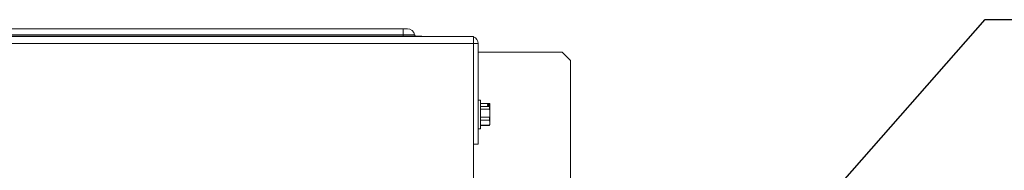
# Paper-space layout '6' of a CAD drawing. Header units: inches. Extents: x 2 to 174, y -5 to 135.
# Tile 19 of 26: x 115.6 to 139.45, y 106.22 to 109.87. Entities that reach past the tile are written whole.
import ezdxf

# ---------------------------------------------------------------- set-up
doc = ezdxf.new("R2010")
doc.units = ezdxf.units.IN
doc.header["$MEASUREMENT"] = 0
doc.layers.add('FORMAT', color=7, linetype='Continuous')
doc.styles.get("Standard").update_dxf_attribs({"font": 'GOTHIC.TTF'})
doc.dimstyles.new('SLDDIMSTYLE14', dxfattribs={"dimtxt": 0, "dimasz": 1.04, "dimexe": 0, "dimexo": 0.0625, "dimgap": 0, "dimtad": 0, "dimtih": 1, "dimtoh": 1, "dimdec": 0, "dimrnd": 1e-09, "dimzin": 0, "dimdsep": 46, "dimtxsty": 'STANDARD', "dimsah": 1, "dimcen": 0.09, "dimadec": 0, "dimazin": 0, "dimtfac": 1.04, "dimtdec": 0, "dimtofl": 0, "dimtmove": 0, "dimatfit": 3, "dimfxl": 1, "dimfrac": 2, "dimtolj": 1, "dimtzin": 0, "dimarcsym": 0})

psp = doc.layouts.new('6')

# ---------------------------------------------------------------- linework, layer by layer
at = {"color": 7, "linetype": 'Continuous', "lineweight": 15, "ltscale": 8}
for p, q in [((85.891, 109.648), (124.891, 109.648)), ((124.891, 109.503), (85.891, 109.503)), ((124.891, 109.503), (124.891, 109.648)), ((124.891, 109.648), (124.993, 109.648)), ((124.891, 109.47), (124.891, 109.503)), ((126.59, 109.291), (84.19, 109.291)), ((84.248, 109.468), (126.532, 109.468)), ((124.891, 109.47), (85.891, 109.47)), ((124.891, 109.47), (124.891, 109.468)), ((125.346, 109.47), (124.891, 109.47)), ((125.346, 109.468), (125.346, 109.47)), ((126.59, 109.468), (126.532, 109.468)), ((126.59, 109.468), (126.59, 109.291)), ((126.59, 109.291), (126.59, 105.349)), ((126.59, 109.291), (126.71, 109.291)), ((126.71, 106.849), (126.71, 109.291)), ((128.74, 109.085), (126.71, 109.085)), ((128.94, 108.885), (128.74, 109.085)), ((128.94, 105.071), (128.94, 108.885)), ((126.766, 107.918), (126.71, 107.918)), ((126.766, 107.222), (126.766, 107.918)), ((126.983, 107.839), (126.766, 107.839)), ((126.983, 107.839), (126.766, 107.839)), ((126.936, 107.813), (126.991, 107.813)), ((126.936, 107.813), (126.936, 107.789)), ((126.992, 107.82), (126.982, 107.841)), ((126.991, 107.813), (126.992, 107.811)), ((126.992, 107.82), (126.992, 107.811)), ((126.992, 107.788), (126.992, 107.811)), ((126.766, 107.764), (126.983, 107.764)), ((126.983, 107.701), (126.766, 107.701)), ((126.936, 107.789), (126.991, 107.789)), ((126.983, 107.701), (126.983, 107.764)), ((126.992, 107.788), (126.991, 107.789)), ((126.992, 107.788), (126.992, 107.603)), ((126.992, 107.603), (126.992, 107.372)), ((126.766, 107.505), (126.983, 107.505)), ((126.983, 107.432), (126.766, 107.432)), ((126.983, 107.432), (126.983, 107.505)), ((126.992, 107.372), (126.983, 107.432)), ((126.992, 107.32), (126.992, 107.372)), ((126.71, 107.222), (126.766, 107.222)), ((126.766, 107.312), (126.983, 107.312)), ((126.766, 107.301), (126.983, 107.301)), ((126.983, 107.301), (126.766, 107.301)), ((126.983, 107.301), (126.992, 107.32)), ((126.983, 107.301), (126.983, 107.312)), ((126.71, 106.849), (126.59, 106.849))]:
    psp.add_line(p, q, dxfattribs=at)
at = {"color": 8, "linetype": 'Continuous', "lineweight": 15, "ltscale": 8}
psp.add_line((125.167, 109.503), (124.891, 109.503), dxfattribs=at)
at = {"color": 7, "linetype": 'Continuous', "lineweight": 15, "ltscale": 64}
for centre, radius, start, end in [((124.993, 109.471), 0.178, 10.5729, 90), ((125.207, 109.511), 0.0404, 190.5729, 270), ((126.532, 109.291), 0.178, 0, 70.9389)]:
    psp.add_arc(centre, radius, start, end, dxfattribs=at)
at = {"color": 7, "linetype": 'Continuous', "lineweight": 15, "ltscale": 8}
for points, knots in [([(126.991, 107.813), (126.991, 107.815), (126.99, 107.82), (126.988, 107.826), (126.986, 107.833), (126.984, 107.837), (126.983, 107.839)], [0, 0, 0, 0, 0.249496, 0.499211, 0.749532, 1, 1, 1, 1]), ([(126.983, 107.764), (126.984, 107.765), (126.985, 107.768), (126.987, 107.773), (126.989, 107.779), (126.99, 107.784), (126.991, 107.788), (126.991, 107.789)], [0, 0, 0, 0, 0.168225, 0.375876, 0.58366, 0.79175, 1, 1, 1, 1]), ([(126.992, 107.603), (126.992, 107.608), (126.992, 107.626), (126.99, 107.654), (126.986, 107.682), (126.984, 107.697), (126.983, 107.701)], [0, 0, 0, 0, 0.155664, 0.530085, 0.874508, 1, 1, 1, 1]), ([(126.983, 107.505), (126.986, 107.521), (126.991, 107.554), (126.992, 107.587), (126.992, 107.603)], [0, 0, 0, 0, 0.498714, 1, 1, 1, 1]), ([(126.983, 107.312), (126.985, 107.317), (126.987, 107.324), (126.989, 107.334), (126.991, 107.347), (126.992, 107.359), (126.992, 107.369), (126.992, 107.372)], [0, 0, 0, 0, 0.249093, 0.373777, 0.498241, 0.874399, 1, 1, 1, 1])]:
    psp.add_open_spline(points, degree=3, knots=knots, dxfattribs=at)

# ---------------------------------------------------------------- leaders
at = {"layer": 'FORMAT', "color": 7, "ltscale": 8}
psp.add_leader([(128.02, 97.398), (138.988, 109.873), (145.775, 109.873)], dimstyle='SLDDIMSTYLE14', dxfattribs=at)

doc.saveas('drawing.dxf')
